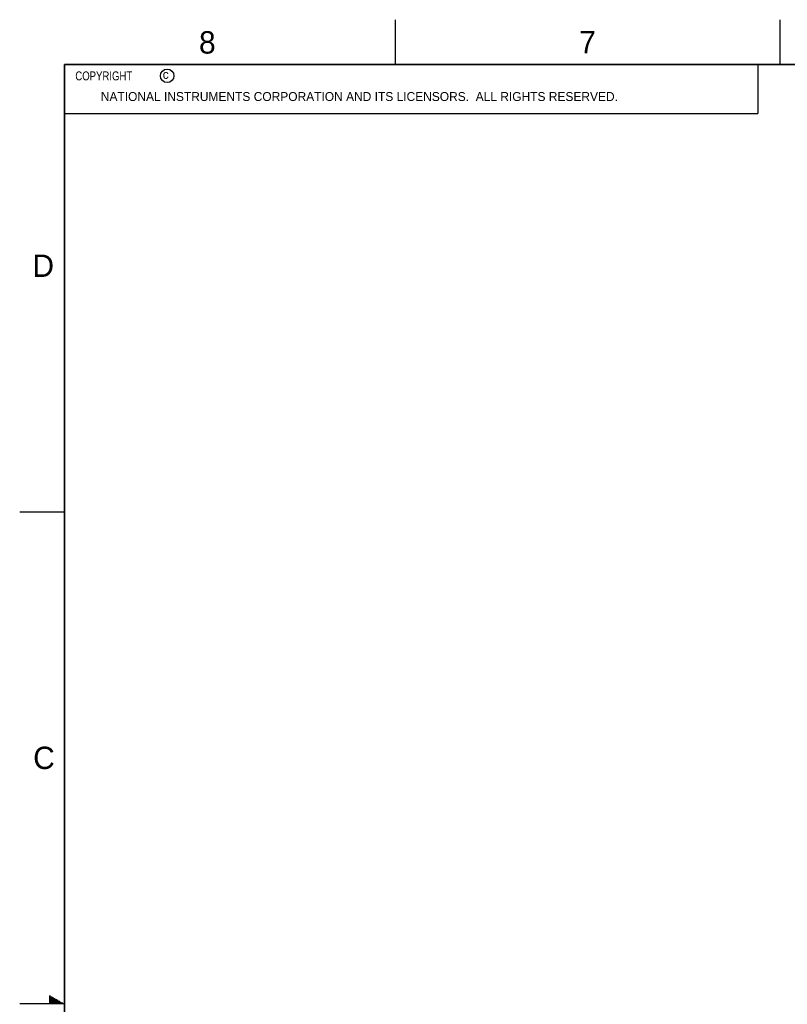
# Model space of a CAD drawing. Header units: inches. Extents: x 0 to 34, y 0 to 22.
# Tile 39 of 84: x 0 to 8.6, y 11 to 22. Entities that reach past the tile are written whole.
import ezdxf

# ---------------------------------------------------------------- set-up
doc = ezdxf.new("R2010")
doc.units = ezdxf.units.IN
doc.header["$LTSCALE"] = 1.87
doc.header["$MEASUREMENT"] = 0
doc.layers.get('0').update_dxf_attribs({"linetype": 'CONTINUOUS'})
doc.styles.get("Standard").update_dxf_attribs({"font": 'txt', "width": 0.8})

msp = doc.modelspace()

# ---------------------------------------------------------------- linework, layer by layer
at = {"color": 2, "linetype": 'CONTINUOUS'}
for p, q in [((4.2, 21.5), (4.2, 22)), ((8.5, 21.5), (8.5, 22)), ((0.5, 21.5), (8.25, 21.5)), ((0.5, 21.5), (0.5, 20.9531)), ((8.25, 21.5), (8.25, 20.9531)), ((0.5, 20.9531), (8.25, 20.9531)), ((0, 16.5), (0.5, 16.5)), ((0.3303, 11.09), (0.3441, 11.09)), ((0.3303, 11.08), (0.3614, 11.08)), ((0.3303, 11.07), (0.3788, 11.07)), ((0.3303, 11.06), (0.3961, 11.06)), ((0.3303, 11.05), (0.4134, 11.05)), ((0.3303, 11.04), (0.4307, 11.04)), ((0.3303, 11.03), (0.448, 11.03)), ((0.3303, 11.02), (0.4654, 11.02)), ((0.3303, 11.01), (0.4827, 11.01)), ((0.5, 11), (0, 11))]:
    msp.add_line(p, q, dxfattribs=at)
at = {"color": 7, "linetype": 'CONTINUOUS', "const_width": 0.02}
for points in [[(0.5, 21.5), (0.5, 0.5)], [(33.5, 21.5), (0.5, 21.5)]]:
    msp.add_lwpolyline(points, dxfattribs=at)
at = {"color": 2, "linetype": 'CONTINUOUS'}
msp.add_circle((1.6484, 21.3727), 0.0754, dxfattribs=at)

# ---------------------------------------------------------------- texts
for s, height, p in [('8', 0.25, (2.0046, 21.6213)), ('7', 0.25, (6.2556, 21.6243)), ('c', 0.1, (1.599, 21.3388)), ('NATIONAL INSTRUMENTS CORPORATION AND ITS LICENSORS.  ALL RIGHTS RESERVED.', 0.1, (0.9071, 21.0911)), ('D', 0.25, (0.1424, 19.125)), ('C', 0.25, (0.1508, 13.6246))]:
    msp.add_text(s, height=height, dxfattribs=at).set_placement(p)
at = {"color": 2, "linetype": 'CONTINUOUS', "insert": (0.5625, 21.4219), "char_height": 0.1, "width": 1.28, "attachment_point": 1}
msp.add_mtext('  COPYRIGHT     ', dxfattribs=at)

doc.saveas('drawing.dxf')
